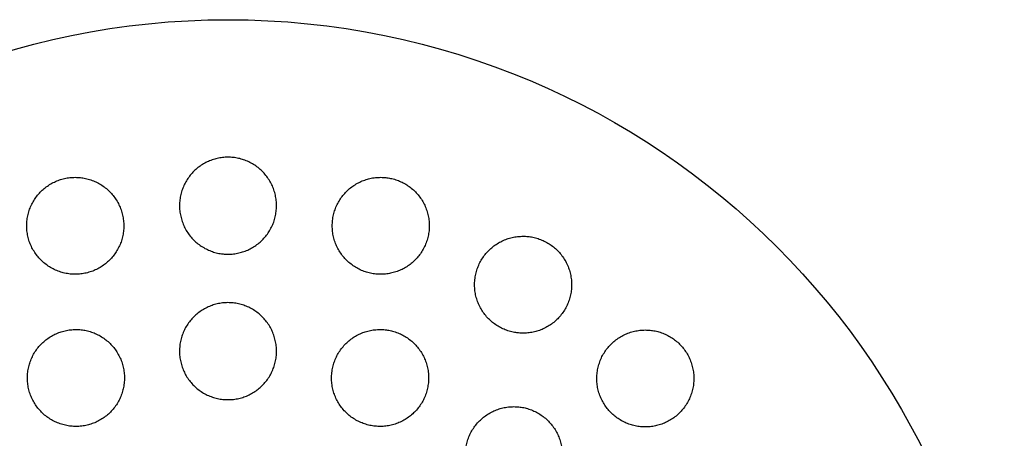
# Model space of a CAD drawing. Header units: millimetres. Extents: x 8 to 1012, y 12 to 1096.
# Tile 36 of 41: x 614 to 634, y 1014 to 1022. Entities that reach past the tile are written whole.
import ezdxf

# ---------------------------------------------------------------- set-up
doc = ezdxf.new("R2010")
doc.units = ezdxf.units.MM

msp = doc.modelspace()

# ---------------------------------------------------------------- linework, layer by layer
at = {"color": 7, "linetype": 'Continuous', "lineweight": 30}
msp.add_circle((618.109, 1006.326), 16, dxfattribs=at)
for points, knots in [([(618.109, 1019.49), (618.072, 1019.488), (617.998, 1019.486), (617.888, 1019.467), (617.781, 1019.436), (617.678, 1019.394), (617.58, 1019.34), (617.489, 1019.276), (617.405, 1019.202), (617.331, 1019.12), (617.265, 1019.029), (617.21, 1018.932), (617.166, 1018.828), (617.134, 1018.72), (617.115, 1018.609), (617.107, 1018.496), (617.113, 1018.383), (617.132, 1018.27), (617.163, 1018.161), (617.206, 1018.055), (617.261, 1017.956), (617.328, 1017.863), (617.404, 1017.778), (617.489, 1017.703), (617.582, 1017.637), (617.682, 1017.583), (617.786, 1017.541), (617.895, 1017.511), (618.003, 1017.493), (618.075, 1017.491), (618.109, 1017.49)], [0, 0, 0, 0, 0.035235, 0.070582, 0.105817, 0.141043, 0.176381, 0.211609, 0.24702, 0.282541, 0.317954, 0.353762, 0.389683, 0.425493, 0.461681, 0.497983, 0.534171, 0.570553, 0.607052, 0.643433, 0.679735, 0.716153, 0.752453, 0.788431, 0.824526, 0.860503, 0.896063, 0.931738, 0.967297, 1, 1, 1, 1]), ([(618.109, 1017.49), (618.146, 1017.491), (618.221, 1017.493), (618.331, 1017.513), (618.438, 1017.543), (618.541, 1017.585), (618.639, 1017.639), (618.73, 1017.703), (618.813, 1017.777), (618.888, 1017.859), (618.954, 1017.95), (619.009, 1018.048), (619.052, 1018.151), (619.085, 1018.259), (619.104, 1018.37), (619.111, 1018.483), (619.106, 1018.597), (619.087, 1018.709), (619.056, 1018.818), (619.013, 1018.924), (618.957, 1019.024), (618.891, 1019.117), (618.815, 1019.201), (618.73, 1019.277), (618.637, 1019.342), (618.537, 1019.396), (618.432, 1019.438), (618.324, 1019.468), (618.216, 1019.486), (618.144, 1019.489), (618.109, 1019.49)], [0, 0, 0, 0, 0.035237, 0.070586, 0.105824, 0.141052, 0.176392, 0.211622, 0.247033, 0.282555, 0.317968, 0.353774, 0.389692, 0.425499, 0.461684, 0.497983, 0.534168, 0.57055, 0.607048, 0.643428, 0.679732, 0.716153, 0.752455, 0.788437, 0.824535, 0.860514, 0.896075, 0.931751, 0.967311, 1, 1, 1, 1]), ([(614.961, 1019.075), (614.924, 1019.074), (614.85, 1019.071), (614.74, 1019.052), (614.633, 1019.022), (614.53, 1018.98), (614.432, 1018.926), (614.341, 1018.862), (614.258, 1018.789), (614.183, 1018.706), (614.118, 1018.616), (614.063, 1018.519), (614.019, 1018.417), (613.987, 1018.31), (613.967, 1018.199), (613.959, 1018.087), (613.964, 1017.974), (613.982, 1017.862), (614.012, 1017.753), (614.055, 1017.648), (614.109, 1017.548), (614.175, 1017.454), (614.25, 1017.369), (614.335, 1017.293), (614.428, 1017.227), (614.528, 1017.171), (614.633, 1017.128), (614.742, 1017.097), (614.853, 1017.079), (614.966, 1017.073), (615.078, 1017.08), (615.189, 1017.099), (615.296, 1017.131), (615.399, 1017.174), (615.496, 1017.228), (615.587, 1017.292), (615.67, 1017.366), (615.744, 1017.449), (615.808, 1017.54), (615.862, 1017.637), (615.906, 1017.74), (615.937, 1017.848), (615.956, 1017.958), (615.963, 1018.071), (615.957, 1018.183), (615.939, 1018.295), (615.908, 1018.404), (615.864, 1018.509), (615.809, 1018.609), (615.743, 1018.702), (615.667, 1018.787), (615.581, 1018.862), (615.488, 1018.928), (615.388, 1018.982), (615.282, 1019.024), (615.175, 1019.054), (615.068, 1019.072), (614.997, 1019.074), (614.961, 1019.075)], [0, 0, 0, 0, 0.0175774, 0.0352108, 0.0527881, 0.0703648, 0.0879977, 0.1055748, 0.1231734, 0.1408275, 0.1584269, 0.1761707, 0.1939701, 0.2117148, 0.2296629, 0.2476674, 0.265616, 0.2837405, 0.3019223, 0.3200468, 0.3382414, 0.3564942, 0.3746882, 0.3928131, 0.4109966, 0.4291205, 0.4470663, 0.4650703, 0.4830152, 0.500754, 0.5185502, 0.5362887, 0.5538849, 0.5715375, 0.589134, 0.6067118, 0.6243452, 0.6419238, 0.6596125, 0.6773569, 0.6950467, 0.7129286, 0.7308668, 0.7487495, 0.7668258, 0.784959, 0.8030355, 0.8212223, 0.8394672, 0.8576536, 0.8758157, 0.8940363, 0.9121975, 0.9302082, 0.9482773, 0.966287, 0.9831436, 1, 1, 1, 1]), ([(621.258, 1019.075), (621.22, 1019.074), (621.146, 1019.071), (621.035, 1019.052), (620.927, 1019.021), (620.824, 1018.978), (620.726, 1018.925), (620.635, 1018.86), (620.551, 1018.786), (620.476, 1018.702), (620.411, 1018.611), (620.356, 1018.512), (620.313, 1018.408), (620.281, 1018.299), (620.262, 1018.187), (620.256, 1018.073), (620.262, 1017.96), (620.282, 1017.847), (620.314, 1017.738), (620.358, 1017.633), (620.414, 1017.534), (620.481, 1017.442), (620.558, 1017.358), (620.643, 1017.284), (620.736, 1017.22), (620.835, 1017.166), (620.939, 1017.125), (621.047, 1017.095), (621.157, 1017.078), (621.269, 1017.073), (621.38, 1017.081), (621.489, 1017.1), (621.596, 1017.132), (621.698, 1017.175), (621.795, 1017.23), (621.886, 1017.295), (621.969, 1017.37), (622.044, 1017.453), (622.108, 1017.545), (622.162, 1017.644), (622.205, 1017.749), (622.236, 1017.858), (622.254, 1017.97), (622.26, 1018.084), (622.252, 1018.198), (622.232, 1018.31), (622.199, 1018.419), (622.153, 1018.524), (622.097, 1018.623), (622.029, 1018.714), (621.952, 1018.797), (621.866, 1018.871), (621.773, 1018.935), (621.673, 1018.987), (621.569, 1019.027), (621.464, 1019.055), (621.36, 1019.072), (621.292, 1019.074), (621.258, 1019.075)], [0, 0, 0, 0, 0.017727, 0.035512, 0.05324, 0.070961, 0.088737, 0.106459, 0.124319, 0.142235, 0.160097, 0.178156, 0.196273, 0.214333, 0.232514, 0.250754, 0.268935, 0.287106, 0.305335, 0.323505, 0.341535, 0.359623, 0.377651, 0.395474, 0.413355, 0.431177, 0.44882, 0.46652, 0.484163, 0.501732, 0.519356, 0.536926, 0.554554, 0.572238, 0.589868, 0.607664, 0.625515, 0.643312, 0.661312, 0.67937, 0.697371, 0.715526, 0.733739, 0.751894, 0.770084, 0.788332, 0.806521, 0.824607, 0.842752, 0.860837, 0.878727, 0.896675, 0.914564, 0.932255, 0.950002, 0.967693, 0.983846, 1, 1, 1, 1]), ([(624.191, 1017.86), (624.154, 1017.859), (624.079, 1017.856), (623.967, 1017.836), (623.859, 1017.805), (623.755, 1017.762), (623.657, 1017.708), (623.566, 1017.643), (623.482, 1017.567), (623.407, 1017.483), (623.341, 1017.391), (623.287, 1017.291), (623.244, 1017.186), (623.213, 1017.076), (623.195, 1016.964), (623.189, 1016.85), (623.197, 1016.736), (623.217, 1016.624), (623.251, 1016.515), (623.295, 1016.411), (623.352, 1016.312), (623.419, 1016.221), (623.496, 1016.139), (623.581, 1016.065), (623.673, 1016.002), (623.772, 1015.95), (623.876, 1015.909), (623.983, 1015.88), (624.093, 1015.863), (624.204, 1015.858), (624.315, 1015.866), (624.425, 1015.885), (624.531, 1015.917), (624.634, 1015.961), (624.732, 1016.016), (624.823, 1016.082), (624.906, 1016.158), (624.981, 1016.242), (625.045, 1016.335), (625.099, 1016.435), (625.141, 1016.541), (625.171, 1016.651), (625.189, 1016.764), (625.193, 1016.878), (625.185, 1016.991), (625.163, 1017.103), (625.13, 1017.212), (625.084, 1017.316), (625.026, 1017.414), (624.959, 1017.504), (624.882, 1017.586), (624.796, 1017.659), (624.703, 1017.722), (624.604, 1017.773), (624.5, 1017.813), (624.395, 1017.841), (624.292, 1017.857), (624.225, 1017.859), (624.191, 1017.86)], [0, 0, 0, 0, 0.017878, 0.035815, 0.053694, 0.071565, 0.089492, 0.107364, 0.125386, 0.143464, 0.161486, 0.179652, 0.197876, 0.216042, 0.234226, 0.25247, 0.270654, 0.288721, 0.306847, 0.324913, 0.34278, 0.360705, 0.378571, 0.396245, 0.413976, 0.43165, 0.449223, 0.466852, 0.484426, 0.502031, 0.519693, 0.537299, 0.555054, 0.572865, 0.590621, 0.60858, 0.626595, 0.644555, 0.662686, 0.680875, 0.699006, 0.7172, 0.735453, 0.753647, 0.771765, 0.789941, 0.808058, 0.825992, 0.843985, 0.861919, 0.879646, 0.897431, 0.915158, 0.932748, 0.950394, 0.967985, 0.983992, 1, 1, 1, 1]), ([(618.109, 1016.49), (618.072, 1016.488), (617.997, 1016.486), (617.887, 1016.466), (617.779, 1016.436), (617.676, 1016.393), (617.578, 1016.339), (617.486, 1016.275), (617.403, 1016.2), (617.328, 1016.117), (617.263, 1016.026), (617.208, 1015.927), (617.165, 1015.824), (617.133, 1015.716), (617.114, 1015.604), (617.107, 1015.492), (617.113, 1015.379), (617.132, 1015.267), (617.164, 1015.158), (617.207, 1015.053), (617.262, 1014.954), (617.328, 1014.862), (617.404, 1014.777), (617.489, 1014.703), (617.582, 1014.638), (617.681, 1014.584), (617.786, 1014.541), (617.894, 1014.511), (618.002, 1014.493), (618.075, 1014.491), (618.109, 1014.49)], [0, 0, 0, 0, 0.035462, 0.071037, 0.106498, 0.141955, 0.177525, 0.212982, 0.248544, 0.284219, 0.319783, 0.355571, 0.391472, 0.427261, 0.463263, 0.499379, 0.535381, 0.571491, 0.607716, 0.643825, 0.679888, 0.716066, 0.752128, 0.788009, 0.824006, 0.859885, 0.895531, 0.931292, 0.966937, 1, 1, 1, 1]), ([(618.109, 1014.49), (618.147, 1014.491), (618.221, 1014.493), (618.332, 1014.513), (618.439, 1014.543), (618.543, 1014.586), (618.641, 1014.64), (618.732, 1014.705), (618.816, 1014.779), (618.891, 1014.862), (618.956, 1014.954), (619.011, 1015.052), (619.054, 1015.155), (619.086, 1015.263), (619.105, 1015.375), (619.111, 1015.487), (619.105, 1015.6), (619.086, 1015.712), (619.055, 1015.821), (619.012, 1015.926), (618.956, 1016.025), (618.89, 1016.117), (618.815, 1016.202), (618.73, 1016.277), (618.637, 1016.341), (618.538, 1016.396), (618.433, 1016.438), (618.325, 1016.468), (618.216, 1016.486), (618.144, 1016.489), (618.109, 1016.49)], [0, 0, 0, 0, 0.0354624, 0.0710383, 0.1065011, 0.1419587, 0.1775291, 0.2129876, 0.24855, 0.2842248, 0.3197883, 0.3555754, 0.3914756, 0.4272635, 0.4632642, 0.499379, 0.5353798, 0.5714894, 0.6077141, 0.6438231, 0.6798869, 0.7160664, 0.7521291, 0.7880114, 0.8240091, 0.8598903, 0.8955365, 0.9312972, 0.9669428, 1, 1, 1, 1]), ([(614.975, 1015.937), (614.938, 1015.936), (614.863, 1015.933), (614.753, 1015.914), (614.646, 1015.883), (614.542, 1015.84), (614.444, 1015.787), (614.352, 1015.722), (614.269, 1015.648), (614.194, 1015.565), (614.129, 1015.474), (614.075, 1015.376), (614.031, 1015.273), (613.999, 1015.165), (613.98, 1015.055), (613.973, 1014.943), (613.979, 1014.83), (613.997, 1014.719), (614.028, 1014.61), (614.071, 1014.505), (614.125, 1014.406), (614.191, 1014.313), (614.266, 1014.229), (614.351, 1014.153), (614.443, 1014.088), (614.543, 1014.033), (614.648, 1013.99), (614.756, 1013.959), (614.868, 1013.941), (614.981, 1013.935), (615.093, 1013.942), (615.204, 1013.961), (615.311, 1013.993), (615.415, 1014.036), (615.513, 1014.091), (615.603, 1014.156), (615.686, 1014.231), (615.761, 1014.315), (615.825, 1014.406), (615.879, 1014.504), (615.922, 1014.608), (615.952, 1014.716), (615.971, 1014.826), (615.977, 1014.939), (615.971, 1015.051), (615.952, 1015.162), (615.92, 1015.271), (615.876, 1015.375), (615.821, 1015.474), (615.755, 1015.566), (615.679, 1015.65), (615.594, 1015.725), (615.501, 1015.79), (615.401, 1015.844), (615.296, 1015.886), (615.189, 1015.916), (615.082, 1015.934), (615.011, 1015.936), (614.975, 1015.937)], [0, 0, 0, 0, 0.017711, 0.035478, 0.053189, 0.0709, 0.088668, 0.10638, 0.124089, 0.141855, 0.159564, 0.177341, 0.195174, 0.212952, 0.230841, 0.248786, 0.266676, 0.284673, 0.302727, 0.320724, 0.338778, 0.35689, 0.374944, 0.392978, 0.41107, 0.429103, 0.447049, 0.465052, 0.482997, 0.500824, 0.518709, 0.536537, 0.554271, 0.572061, 0.589795, 0.607498, 0.625258, 0.642962, 0.660711, 0.678517, 0.696267, 0.714119, 0.732027, 0.749879, 0.767845, 0.785868, 0.803834, 0.821878, 0.839979, 0.858023, 0.876072, 0.894179, 0.912227, 0.930206, 0.948243, 0.966222, 0.983111, 1, 1, 1, 1]), ([(621.244, 1015.937), (621.206, 1015.936), (621.131, 1015.933), (621.02, 1015.914), (620.912, 1015.883), (620.809, 1015.84), (620.711, 1015.785), (620.619, 1015.721), (620.535, 1015.646), (620.46, 1015.562), (620.395, 1015.47), (620.34, 1015.371), (620.297, 1015.267), (620.266, 1015.158), (620.248, 1015.046), (620.242, 1014.933), (620.248, 1014.82), (620.268, 1014.708), (620.3, 1014.599), (620.344, 1014.495), (620.4, 1014.396), (620.466, 1014.304), (620.542, 1014.221), (620.627, 1014.147), (620.72, 1014.083), (620.819, 1014.029), (620.923, 1013.988), (621.031, 1013.958), (621.142, 1013.94), (621.253, 1013.935), (621.365, 1013.942), (621.475, 1013.962), (621.582, 1013.994), (621.685, 1014.038), (621.783, 1014.092), (621.874, 1014.158), (621.957, 1014.233), (622.032, 1014.318), (622.096, 1014.41), (622.15, 1014.509), (622.192, 1014.614), (622.223, 1014.723), (622.24, 1014.835), (622.246, 1014.948), (622.238, 1015.061), (622.217, 1015.173), (622.185, 1015.282), (622.14, 1015.386), (622.083, 1015.484), (622.016, 1015.575), (621.939, 1015.658), (621.854, 1015.731), (621.761, 1015.795), (621.662, 1015.847), (621.557, 1015.889), (621.452, 1015.917), (621.347, 1015.934), (621.278, 1015.936), (621.244, 1015.937)], [0, 0, 0, 0, 0.01782, 0.035697, 0.053518, 0.071334, 0.089206, 0.107023, 0.124922, 0.142878, 0.160778, 0.178783, 0.196845, 0.21485, 0.232906, 0.251019, 0.269075, 0.287103, 0.305189, 0.323217, 0.341152, 0.359145, 0.37708, 0.394897, 0.412772, 0.43059, 0.448317, 0.466102, 0.48383, 0.501535, 0.519295, 0.537, 0.554757, 0.572571, 0.590328, 0.60819, 0.626109, 0.643972, 0.661947, 0.679979, 0.697955, 0.716002, 0.734107, 0.752155, 0.7702, 0.788304, 0.806349, 0.824319, 0.842346, 0.860316, 0.87817, 0.896081, 0.913935, 0.931685, 0.949491, 0.967241, 0.98362, 1, 1, 1, 1]), ([(626.71, 1015.927), (626.673, 1015.926), (626.597, 1015.923), (626.485, 1015.903), (626.377, 1015.872), (626.272, 1015.828), (626.174, 1015.773), (626.082, 1015.707), (625.998, 1015.631), (625.922, 1015.546), (625.857, 1015.453), (625.803, 1015.352), (625.761, 1015.246), (625.73, 1015.136), (625.713, 1015.024), (625.709, 1014.91), (625.717, 1014.796), (625.738, 1014.685), (625.772, 1014.577), (625.817, 1014.473), (625.873, 1014.376), (625.94, 1014.286), (626.017, 1014.204), (626.101, 1014.131), (626.193, 1014.069), (626.292, 1014.016), (626.395, 1013.976), (626.503, 1013.947), (626.613, 1013.93), (626.724, 1013.925), (626.835, 1013.933), (626.945, 1013.953), (627.052, 1013.985), (627.156, 1014.029), (627.254, 1014.085), (627.345, 1014.151), (627.429, 1014.228), (627.503, 1014.314), (627.567, 1014.407), (627.621, 1014.508), (627.663, 1014.614), (627.692, 1014.725), (627.709, 1014.837), (627.712, 1014.951), (627.703, 1015.065), (627.681, 1015.176), (627.647, 1015.284), (627.601, 1015.387), (627.543, 1015.484), (627.476, 1015.574), (627.399, 1015.655), (627.314, 1015.727), (627.221, 1015.789), (627.122, 1015.84), (627.019, 1015.88), (626.915, 1015.908), (626.811, 1015.924), (626.744, 1015.926), (626.71, 1015.927)], [0, 0, 0, 0, 0.01803, 0.036119, 0.05415, 0.072174, 0.090256, 0.108281, 0.126425, 0.144626, 0.16277, 0.180963, 0.199214, 0.217407, 0.235509, 0.253669, 0.27177, 0.289683, 0.307653, 0.325564, 0.343274, 0.361041, 0.378751, 0.396335, 0.413975, 0.43156, 0.449147, 0.46679, 0.484379, 0.502094, 0.519866, 0.537583, 0.555498, 0.573469, 0.591385, 0.609486, 0.627645, 0.645746, 0.663939, 0.68219, 0.700382, 0.718527, 0.736731, 0.754875, 0.772854, 0.790891, 0.808869, 0.826638, 0.844464, 0.862233, 0.879843, 0.897509, 0.915119, 0.932689, 0.950315, 0.967886, 0.983943, 1, 1, 1, 1]), ([(624, 1014.346), (623.962, 1014.344), (623.887, 1014.342), (623.776, 1014.322), (623.667, 1014.291), (623.563, 1014.247), (623.465, 1014.193), (623.373, 1014.127), (623.289, 1014.052), (623.214, 1013.967), (623.149, 1013.875), (623.094, 1013.775), (623.052, 1013.67), (623.021, 1013.561), (623.003, 1013.449), (622.998, 1013.336), (623.005, 1013.222), (623.026, 1013.111), (623.058, 1013.003), (623.103, 1012.899), (623.159, 1012.801), (623.225, 1012.71), (623.301, 1012.627), (623.386, 1012.554), (623.478, 1012.49), (623.577, 1012.437), (623.68, 1012.396), (623.788, 1012.366), (623.899, 1012.349), (624.01, 1012.344), (624.122, 1012.351), (624.232, 1012.371), (624.34, 1012.403), (624.443, 1012.447), (624.541, 1012.502), (624.632, 1012.569), (624.716, 1012.645), (624.79, 1012.73), (624.855, 1012.823), (624.908, 1012.923), (624.95, 1013.028), (624.98, 1013.137), (624.997, 1013.25), (625.002, 1013.363), (624.993, 1013.476), (624.972, 1013.587), (624.939, 1013.695), (624.893, 1013.799), (624.837, 1013.896), (624.77, 1013.987), (624.693, 1014.069), (624.608, 1014.142), (624.515, 1014.205), (624.416, 1014.257), (624.312, 1014.298), (624.207, 1014.326), (624.102, 1014.343), (624.034, 1014.345), (624, 1014.346)], [0, 0, 0, 0, 0.017937, 0.035932, 0.05387, 0.071803, 0.089793, 0.107727, 0.125735, 0.143801, 0.16181, 0.179866, 0.19798, 0.216035, 0.234061, 0.252144, 0.270169, 0.288099, 0.306087, 0.324016, 0.341829, 0.359699, 0.377511, 0.395236, 0.413018, 0.430744, 0.448449, 0.466211, 0.483916, 0.501677, 0.519494, 0.537256, 0.555123, 0.573047, 0.590915, 0.608895, 0.626932, 0.644912, 0.662961, 0.681067, 0.699116, 0.71716, 0.735261, 0.753304, 0.77127, 0.789293, 0.807257, 0.825106, 0.843012, 0.860861, 0.878607, 0.89641, 0.914156, 0.931858, 0.949617, 0.96732, 0.98366, 1, 1, 1, 1])]:
    msp.add_open_spline(points, degree=3, knots=knots, dxfattribs=at)

doc.saveas('drawing.dxf')
